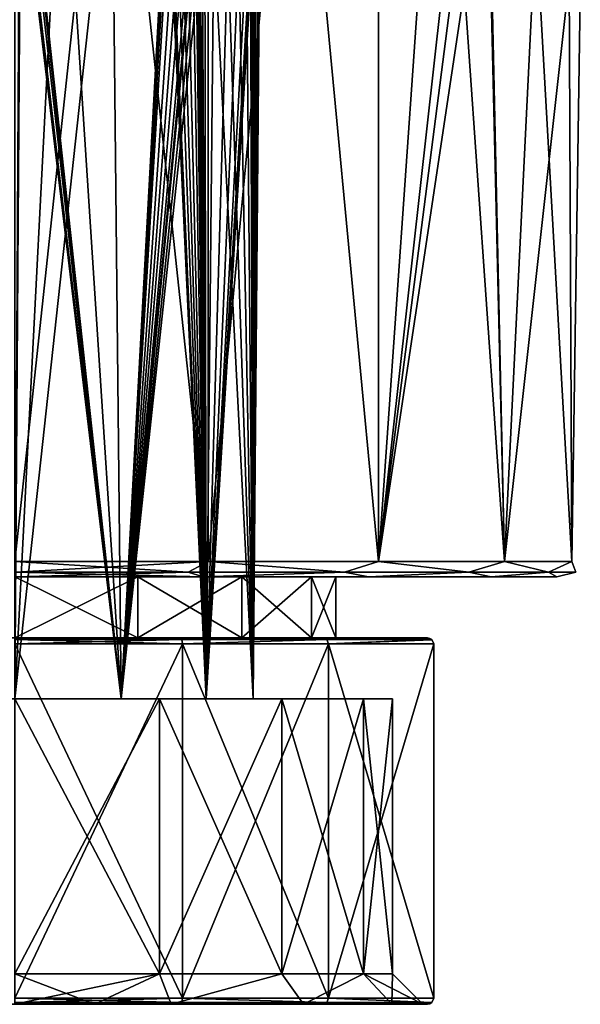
# Model space of a CAD drawing. Header units: millimetres. Extents: x -125 to 171, y -35 to 1363.
# Tile 69 of 256: x 0 to 18, y 25 to 57. Entities that reach past the tile are written whole.
import ezdxf

# ---------------------------------------------------------------- set-up
doc = ezdxf.new("R2010")
doc.units = ezdxf.units.MM
doc.header["$LTSCALE"] = 65.185185
for name, color, linetype in [('1066', 7, 'CONTINUOUS'), ('1072', 7, 'CONTINUOUS'), ('1074', 7, 'CONTINUOUS'), ('1075', 7, 'CONTINUOUS'), ('1076', 7, 'CONTINUOUS'), ('1077', 7, 'CONTINUOUS'), ('1080', 7, 'CONTINUOUS'), ('1081', 7, 'CONTINUOUS'), ('1082', 7, 'CONTINUOUS'), ('1084', 7, 'CONTINUOUS'), ('1086', 7, 'CONTINUOUS'), ('1087', 7, 'CONTINUOUS'), ('1088', 7, 'CONTINUOUS'), ('1091', 7, 'CONTINUOUS'), ('1092', 7, 'CONTINUOUS'), ('1093', 7, 'CONTINUOUS'), ('1094', 7, 'CONTINUOUS'), ('1393', 7, 'CONTINUOUS'), ('1394', 7, 'CONTINUOUS')]:
    doc.layers.add(name, color=color, linetype=linetype)

msp = doc.modelspace()

# ---------------------------------------------------------------- linework, layer by layer
at = {"layer": '1066', "linetype": 'CONTINUOUS'}
for points in [[(-4.726, 35, 11.41), (-8.733, 35, 8.733), (4.726, 35, 11.41), (-4.726, 35, 11.41)], [(4.726, 35, 11.41), (-8.733, 35, 8.733), (8.733, 35, 8.733), (4.726, 35, 11.41)], [(8.733, 35, 8.733), (-8.733, 35, 8.733), (0, 35, 8), (8.733, 35, 8.733)], [(-8.733, 35, -8.733), (-4.726, 35, -11.41), (8.733, 35, -8.733), (-8.733, 35, -8.733)], [(-8.733, 35, -8.733), (8.733, 35, -8.733), (0, 35, -8), (-8.733, 35, -8.733)], [(0, 35, 12.35), (-4.726, 35, 11.41), (4.726, 35, 11.41), (0, 35, 12.35)], [(-4.726, 35, -11.41), (0, 35, -12.35), (4.726, 35, -11.41), (-4.726, 35, -11.41)], [(8.733, 35, -8.733), (-4.726, 35, -11.41), (4.726, 35, -11.41), (8.733, 35, -8.733)], [(3.471, 35, 7.208), (8.733, 35, 8.733), (0, 35, 8), (3.471, 35, 7.208)], [(0, 35, -8), (8.733, 35, -8.733), (3.471, 35, -7.208), (0, 35, -8)], [(6.255, 35, 4.988), (8.733, 35, 8.733), (3.471, 35, 7.208), (6.255, 35, 4.988)], [(8.733, 35, -8.733), (11.41, 35, -4.726), (3.471, 35, -7.208), (8.733, 35, -8.733)], [(3.471, 35, -7.208), (11.41, 35, -4.726), (6.255, 35, -4.988), (3.471, 35, -7.208)], [(11.41, 35, 4.726), (8.733, 35, 8.733), (6.255, 35, 4.988), (11.41, 35, 4.726)], [(7.799, 35, 1.78), (11.41, 35, 4.726), (6.255, 35, 4.988), (7.799, 35, 1.78)], [(6.255, 35, -4.988), (11.41, 35, -4.726), (7.799, 35, -1.78), (6.255, 35, -4.988)], [(12.35, 35), (11.41, 35, 4.726), (7.799, 35, 1.78), (12.35, 35)], [(11.41, 35, -4.726), (12.35, 35), (7.799, 35, -1.78), (11.41, 35, -4.726)], [(7.799, 35, -1.78), (12.35, 35), (7.799, 35, 1.78), (7.799, 35, -1.78)]]:
    msp.add_3dface(points, dxfattribs=at)
at = {"layer": '1072', "linetype": 'CONTINUOUS'}
for points in [[(6.155, 39, 16.915), (0, 39, 18), (4.018, 39, 9.701), (6.155, 39, 16.915)], [(4.018, 39, 9.701), (0, 39, 18), (0, 39, 10.5), (4.018, 39, 9.701)], [(0, 39, -18), (6.155, 39, -16.915), (0, 39, -10.5), (0, 39, -18)], [(0, 39, -10.5), (6.155, 39, -16.915), (4.018, 39, -9.701), (0, 39, -10.5)], [(7.425, 39, 7.425), (6.155, 39, 16.915), (4.018, 39, 9.701), (7.425, 39, 7.425)], [(4.018, 39, -9.701), (6.155, 39, -16.915), (7.425, 39, -7.425), (4.018, 39, -9.701)], [(11.569, 39, 13.789), (6.155, 39, 16.915), (9.701, 39, 4.018), (11.569, 39, 13.789)], [(9.701, 39, 4.018), (6.155, 39, 16.915), (7.425, 39, 7.425), (9.701, 39, 4.018)], [(6.155, 39, -16.915), (11.569, 39, -13.789), (7.425, 39, -7.425), (6.155, 39, -16.915)], [(7.425, 39, -7.425), (11.569, 39, -13.789), (9.701, 39, -4.018), (7.425, 39, -7.425)], [(10.5, 39), (11.569, 39, 13.789), (9.701, 39, 4.018), (10.5, 39)], [(9.701, 39, -4.018), (11.569, 39, -13.789), (10.5, 39), (9.701, 39, -4.018)], [(11.569, 39, -13.789), (11.569, 39, 13.789), (10.5, 39), (11.569, 39, -13.789)], [(15.588, 39, 9), (11.569, 39, 13.789), (15.588, 39, -9), (15.588, 39, 9)], [(15.588, 39, -9), (11.569, 39, 13.789), (11.569, 39, -13.789), (15.588, 39, -9)], [(17.727, 39, 3.126), (15.588, 39, 9), (17.727, 39, -3.126), (17.727, 39, 3.126)], [(17.727, 39, -3.126), (15.588, 39, 9), (15.588, 39, -9), (17.727, 39, -3.126)]]:
    msp.add_3dface(points, dxfattribs=at)
at = {"layer": '1074', "linetype": 'CONTINUOUS'}
for points in [[(10.1, 37, 11.492), (0, 37, 10.5), (-10.1, 37, 11.492), (10.1, 37, 11.492)], [(-10.1, 37, -11.492), (0, 37, -10.5), (10.1, 37, -11.492), (-10.1, 37, -11.492)], [(-5.397, 37, 14.317), (10.1, 37, 11.492), (-10.1, 37, 11.492), (-5.397, 37, 14.317)], [(-5.397, 37, -14.317), (-10.1, 37, -11.492), (5.397, 37, -14.317), (-5.397, 37, -14.317)], [(5.397, 37, -14.317), (-10.1, 37, -11.492), (10.1, 37, -11.492), (5.397, 37, -14.317)], [(5.397, 37, 14.317), (10.1, 37, 11.492), (-5.397, 37, 14.317), (5.397, 37, 14.317)], [(0, 37, 15.3), (5.397, 37, 14.317), (-5.397, 37, 14.317), (0, 37, 15.3)], [(0, 37, -15.3), (-5.397, 37, -14.317), (5.397, 37, -14.317), (0, 37, -15.3)], [(0, 37, 10.5), (10.1, 37, 11.492), (4.018, 37, 9.701), (0, 37, 10.5)], [(10.1, 37, -11.492), (0, 37, -10.5), (4.018, 37, -9.701), (10.1, 37, -11.492)], [(10.1, 37, 11.492), (13.504, 37, 7.192), (4.018, 37, 9.701), (10.1, 37, 11.492)], [(4.018, 37, 9.701), (13.504, 37, 7.192), (7.425, 37, 7.425), (4.018, 37, 9.701)], [(7.425, 37, -7.425), (10.1, 37, -11.492), (4.018, 37, -9.701), (7.425, 37, -7.425)], [(13.504, 37, -7.192), (10.1, 37, -11.492), (7.425, 37, -7.425), (13.504, 37, -7.192)], [(9.701, 37, -4.018), (13.504, 37, -7.192), (7.425, 37, -7.425), (9.701, 37, -4.018)], [(7.425, 37, 7.425), (13.504, 37, 7.192), (9.701, 37, 4.018), (7.425, 37, 7.425)], [(13.504, 37, 7.192), (13.504, 37, -7.192), (9.701, 37, 4.018), (13.504, 37, 7.192)], [(9.701, 37, 4.018), (13.504, 37, -7.192), (10.5, 37), (9.701, 37, 4.018)], [(10.5, 37), (13.504, 37, -7.192), (9.701, 37, -4.018), (10.5, 37)]]:
    msp.add_3dface(points, dxfattribs=at)
at = {"layer": '1075', "linetype": 'CONTINUOUS'}
for points in [[(0, 25.2, 15.5), (5.483, 25.2, 14.498), (0, 36.8, 15.5), (0, 25.2, 15.5)], [(0, 36.8, 15.5), (5.483, 25.2, 14.498), (5.483, 36.8, 14.498), (0, 36.8, 15.5)], [(5.483, 25.2, 14.498), (10.256, 25.2, 11.621), (5.483, 36.8, 14.498), (5.483, 25.2, 14.498)], [(5.483, 36.8, 14.498), (10.256, 25.2, 11.621), (10.256, 36.8, 11.621), (5.483, 36.8, 14.498)], [(13.704, 25.2, 7.242), (13.704, 36.8, 7.242), (10.256, 36.8, 11.621), (13.704, 25.2, 7.242)], [(10.256, 25.2, 11.621), (13.704, 25.2, 7.242), (10.256, 36.8, 11.621), (10.256, 25.2, 11.621)]]:
    msp.add_3dface(points, dxfattribs=at)
at = {"layer": '1076', "linetype": 'CONTINUOUS'}
for points in [[(0, 25, 15.3), (-5.397, 25, 14.317), (5.397, 25, 14.317), (0, 25, 15.3)], [(5.397, 25, 14.317), (-5.397, 25, 14.317), (-2.606, 25, 13.093), (5.397, 25, 14.317)], [(0, 25, -15.3), (5.397, 25, -14.317), (-5.397, 25, -14.317), (0, 25, -15.3)], [(-5.397, 25, -14.317), (5.397, 25, -14.317), (2.606, 25, -13.093), (-5.397, 25, -14.317)], [(0, 25, -13.35), (-5.397, 25, -14.317), (2.606, 25, -13.093), (0, 25, -13.35)], [(0, 25, 13.35), (5.397, 25, 14.317), (-2.606, 25, 13.093), (0, 25, 13.35)], [(5.397, 25, 14.317), (0, 25, 13.35), (2.606, 25, 13.093), (5.397, 25, 14.317)], [(5.11, 25, 12.333), (5.397, 25, 14.317), (2.606, 25, 13.093), (5.11, 25, 12.333)], [(5.397, 25, -14.317), (10.1, 25, -11.492), (2.606, 25, -13.093), (5.397, 25, -14.317)], [(2.606, 25, -13.093), (10.1, 25, -11.492), (5.11, 25, -12.333), (2.606, 25, -13.093)], [(10.1, 25, 11.492), (5.397, 25, 14.317), (5.11, 25, 12.333), (10.1, 25, 11.492)], [(9.44, 25, 9.439), (10.1, 25, 11.492), (5.11, 25, 12.333), (9.44, 25, 9.439)], [(5.11, 25, -12.333), (10.1, 25, -11.492), (9.44, 25, -9.439), (5.11, 25, -12.333)], [(13.504, 25, 7.192), (10.1, 25, 11.492), (9.44, 25, 9.439), (13.504, 25, 7.192)], [(12.334, 25, 5.108), (13.504, 25, 7.192), (9.44, 25, 9.439), (12.334, 25, 5.108)], [(10.1, 25, -11.492), (13.504, 25, -7.192), (9.44, 25, -9.439), (10.1, 25, -11.492)], [(9.44, 25, -9.439), (13.504, 25, -7.192), (12.334, 25, -5.108), (9.44, 25, -9.439)], [(13.35, 25, 0), (13.504, 25, 7.192), (12.334, 25, 5.108), (13.35, 25, 0)], [(12.334, 25, -5.108), (13.504, 25, -7.192), (13.35, 25, 0), (12.334, 25, -5.108)], [(13.504, 25, -7.192), (13.504, 25, 7.192), (13.35, 25, 0), (13.504, 25, -7.192)]]:
    msp.add_3dface(points, dxfattribs=at)
at = {"layer": '1077', "linetype": 'CONTINUOUS'}
for points in [[(0, 26, 12.35), (0, 35, 12.35), (4.726, 35, 11.41), (0, 26, 12.35)], [(0, 26, 12.35), (4.726, 35, 11.41), (4.726, 26, 11.41), (0, 26, 12.35)], [(0, 35, -12.35), (0, 26, -12.35), (4.726, 26, -11.41), (0, 35, -12.35)], [(4.726, 35, -11.41), (0, 35, -12.35), (4.726, 26, -11.41), (4.726, 35, -11.41)], [(4.726, 35, 11.41), (8.733, 35, 8.733), (4.726, 26, 11.41), (4.726, 35, 11.41)], [(4.726, 26, 11.41), (8.733, 35, 8.733), (8.733, 26, 8.733), (4.726, 26, 11.41)], [(8.733, 35, -8.733), (4.726, 35, -11.41), (8.733, 26, -8.733), (8.733, 35, -8.733)], [(8.733, 26, -8.733), (4.726, 35, -11.41), (4.726, 26, -11.41), (8.733, 26, -8.733)], [(8.733, 35, 8.733), (11.41, 35, 4.726), (8.733, 26, 8.733), (8.733, 35, 8.733)], [(8.733, 26, 8.733), (11.41, 35, 4.726), (11.41, 26, 4.726), (8.733, 26, 8.733)], [(11.41, 35, -4.726), (8.733, 35, -8.733), (11.41, 26, -4.726), (11.41, 35, -4.726)], [(11.41, 26, -4.726), (8.733, 35, -8.733), (8.733, 26, -8.733), (11.41, 26, -4.726)], [(11.41, 35, 4.726), (12.35, 35), (11.41, 26, 4.726), (11.41, 35, 4.726)], [(12.35, 35), (11.41, 35, -4.726), (12.35, 26, 0), (12.35, 35)], [(11.41, 26, 4.726), (12.35, 35), (12.35, 26, 0), (11.41, 26, 4.726)], [(12.35, 26, 0), (11.41, 35, -4.726), (11.41, 26, -4.726), (12.35, 26, 0)]]:
    msp.add_3dface(points, dxfattribs=at)
at = {"layer": '1080', "linetype": 'CONTINUOUS'}
for points in [[(0, 98.5, 18.5), (0, 39.5, 18.5), (6.327, 39.5, 17.384), (0, 98.5, 18.5)], [(0, 39.5, -18.5), (0, 98.5, -18.5), (6.327, 98.5, -17.384), (0, 39.5, -18.5)], [(6.327, 39.5, -17.384), (0, 39.5, -18.5), (6.327, 98.5, -17.384), (6.327, 39.5, -17.384)], [(0, 98.5, 18.5), (6.327, 39.5, 17.384), (6.327, 98.5, 17.384), (0, 98.5, 18.5)], [(11.892, 39.5, -14.172), (6.327, 39.5, -17.384), (11.892, 98.5, -14.172), (11.892, 39.5, -14.172)], [(11.892, 98.5, -14.172), (6.327, 39.5, -17.384), (6.327, 98.5, -17.384), (11.892, 98.5, -14.172)], [(6.327, 39.5, 17.384), (11.892, 39.5, 14.172), (6.327, 98.5, 17.384), (6.327, 39.5, 17.384)], [(6.327, 98.5, 17.384), (11.892, 39.5, 14.172), (11.892, 98.5, 14.172), (6.327, 98.5, 17.384)], [(16.021, 98.5, -9.25), (11.892, 39.5, -14.172), (11.892, 98.5, -14.172), (16.021, 98.5, -9.25)], [(11.892, 39.5, -14.172), (16.021, 98.5, -9.25), (15.296, 70, -10.406), (11.892, 39.5, -14.172)], [(11.892, 39.5, 14.172), (16.021, 39.5, 9.25), (11.892, 98.5, 14.172), (11.892, 39.5, 14.172)], [(11.892, 98.5, 14.172), (16.021, 39.5, 9.25), (15.296, 70, 10.406), (11.892, 98.5, 14.172)], [(15.5, 67.491, -10.1), (11.892, 39.5, -14.172), (15.296, 70, -10.406), (15.5, 67.491, -10.1)], [(15.296, 70, 10.406), (16.021, 39.5, 9.25), (15.5, 63.519, 10.1), (15.296, 70, 10.406)], [(11.892, 39.5, -14.172), (15.5, 67.491, -10.1), (15.5, 63.519, -10.1), (11.892, 39.5, -14.172)], [(16.021, 39.5, -9.25), (11.892, 39.5, -14.172), (15.5, 63.519, -10.1), (16.021, 39.5, -9.25)], [(17.04, 60.402, -7.203), (16.021, 39.5, -9.25), (15.5, 63.519, -10.1), (17.04, 60.402, -7.203)], [(15.5, 63.519, 10.1), (16.021, 39.5, 9.25), (17.04, 60.402, 7.203), (15.5, 63.519, 10.1)], [(18.134, 58.573, -3.664), (16.021, 39.5, -9.25), (17.04, 60.402, -7.203), (18.134, 58.573, -3.664)], [(16.021, 39.5, 9.25), (18.219, 39.5, 3.212), (17.04, 60.402, 7.203), (16.021, 39.5, 9.25)], [(17.04, 60.402, 7.203), (18.219, 39.5, 3.212), (18.134, 58.573, 3.664), (17.04, 60.402, 7.203)], [(18.219, 39.5, -3.212), (16.021, 39.5, -9.25), (18.134, 58.573, -3.664), (18.219, 39.5, -3.212)], [(18.5, 58, 0), (18.219, 39.5, -3.212), (18.134, 58.573, -3.664), (18.5, 58, 0)], [(18.134, 58.573, 3.664), (18.219, 39.5, 3.212), (18.5, 58, 0), (18.134, 58.573, 3.664)], [(18.219, 39.5, 3.212), (18.219, 39.5, -3.212), (18.5, 58, 0), (18.219, 39.5, 3.212)]]:
    msp.add_3dface(points, dxfattribs=at)
at = {"layer": '1081', "linetype": 'CONTINUOUS'}
for points in [[(0, 39, -10.5), (4.018, 39, -9.701), (0, 37, -10.5), (0, 39, -10.5)], [(0, 37, -10.5), (4.018, 39, -9.701), (4.018, 37, -9.701), (0, 37, -10.5)], [(4.018, 39, 9.701), (0, 39, 10.5), (4.018, 37, 9.701), (4.018, 39, 9.701)], [(0, 39, 10.5), (0, 37, 10.5), (4.018, 37, 9.701), (0, 39, 10.5)], [(4.018, 39, -9.701), (7.425, 39, -7.425), (4.018, 37, -9.701), (4.018, 39, -9.701)], [(7.425, 39, -7.425), (7.425, 37, -7.425), (4.018, 37, -9.701), (7.425, 39, -7.425)], [(7.425, 39, 7.425), (4.018, 39, 9.701), (7.425, 37, 7.425), (7.425, 39, 7.425)], [(4.018, 39, 9.701), (4.018, 37, 9.701), (7.425, 37, 7.425), (4.018, 39, 9.701)], [(7.425, 39, -7.425), (9.701, 39, -4.018), (7.425, 37, -7.425), (7.425, 39, -7.425)], [(9.701, 39, -4.018), (9.701, 37, -4.018), (7.425, 37, -7.425), (9.701, 39, -4.018)], [(9.701, 39, 4.018), (7.425, 39, 7.425), (9.701, 37, 4.018), (9.701, 39, 4.018)], [(7.425, 39, 7.425), (7.425, 37, 7.425), (9.701, 37, 4.018), (7.425, 39, 7.425)], [(9.701, 39, -4.018), (10.5, 39), (9.701, 37, -4.018), (9.701, 39, -4.018)], [(10.5, 39), (9.701, 39, 4.018), (10.5, 37), (10.5, 39)], [(10.5, 39), (10.5, 37), (9.701, 37, -4.018), (10.5, 39)], [(9.701, 39, 4.018), (9.701, 37, 4.018), (10.5, 37), (9.701, 39, 4.018)]]:
    msp.add_3dface(points, dxfattribs=at)
at = {"layer": '1082', "linetype": 'CONTINUOUS'}
for points in [[(13.704, 36.8, 7.242), (13.704, 25.2, 7.242), (13.704, 25.2, -7.242), (13.704, 36.8, 7.242)], [(13.704, 36.8, -7.242), (13.704, 36.8, 7.242), (13.704, 25.2, -7.242), (13.704, 36.8, -7.242)]]:
    msp.add_3dface(points, dxfattribs=at)
at = {"layer": '1084', "linetype": 'CONTINUOUS'}
for points in [[(0, 25, 13.35), (0, 26, 12.35), (4.726, 26, 11.41), (0, 25, 13.35)], [(0, 26, -12.35), (0, 25, -13.35), (2.606, 25, -13.093), (0, 26, -12.35)], [(0, 26, -12.35), (2.606, 25, -13.093), (4.726, 26, -11.41), (0, 26, -12.35)], [(2.606, 25, 13.093), (0, 25, 13.35), (4.726, 26, 11.41), (2.606, 25, 13.093)], [(2.606, 25, -13.093), (5.11, 25, -12.333), (4.726, 26, -11.41), (2.606, 25, -13.093)], [(5.11, 25, 12.333), (2.606, 25, 13.093), (4.726, 26, 11.41), (5.11, 25, 12.333)], [(5.11, 25, -12.333), (8.733, 26, -8.733), (4.726, 26, -11.41), (5.11, 25, -12.333)], [(5.11, 25, 12.333), (4.726, 26, 11.41), (8.733, 26, 8.733), (5.11, 25, 12.333)], [(5.11, 25, -12.333), (9.44, 25, -9.439), (8.733, 26, -8.733), (5.11, 25, -12.333)], [(9.44, 25, 9.439), (5.11, 25, 12.333), (8.733, 26, 8.733), (9.44, 25, 9.439)], [(9.44, 25, -9.439), (11.41, 26, -4.726), (8.733, 26, -8.733), (9.44, 25, -9.439)], [(9.44, 25, 9.439), (8.733, 26, 8.733), (11.41, 26, 4.726), (9.44, 25, 9.439)], [(9.44, 25, -9.439), (12.334, 25, -5.108), (11.41, 26, -4.726), (9.44, 25, -9.439)], [(12.334, 25, 5.108), (9.44, 25, 9.439), (11.41, 26, 4.726), (12.334, 25, 5.108)], [(12.334, 25, -5.108), (13.35, 25, 0), (11.41, 26, -4.726), (12.334, 25, -5.108)], [(13.35, 25, 0), (12.35, 26, 0), (11.41, 26, -4.726), (13.35, 25, 0)], [(12.334, 25, 5.108), (11.41, 26, 4.726), (12.35, 26, 0), (12.334, 25, 5.108)], [(13.35, 25, 0), (12.334, 25, 5.108), (12.35, 26, 0), (13.35, 25, 0)]]:
    msp.add_3dface(points, dxfattribs=at)
at = {"layer": '1086', "linetype": 'CONTINUOUS'}
for points in [[(0, 25.2, -15.5), (5.483, 25.2, -14.498), (0, 25.059, -15.441), (0, 25.2, -15.5)], [(0, 25.059, -15.441), (5.483, 25.2, -14.498), (5.457, 25.059, -14.445), (0, 25.059, -15.441)], [(5.457, 25.059, -14.445), (5.483, 25.2, -14.498), (10.21, 25.059, -11.584), (5.457, 25.059, -14.445)], [(5.483, 25.2, -14.498), (10.256, 25.2, -11.621), (10.21, 25.059, -11.584), (5.483, 25.2, -14.498)], [(10.21, 25.059, -11.584), (10.256, 25.2, -11.621), (13.645, 25.059, -7.228), (10.21, 25.059, -11.584)], [(10.256, 25.2, -11.621), (13.704, 25.2, -7.242), (13.645, 25.059, -7.228), (10.256, 25.2, -11.621)], [(13.645, 25.059, -7.228), (13.704, 25.2, -7.242), (13.647, 25.06, -7.228), (13.645, 25.059, -7.228)], [(5.397, 25, -14.317), (0, 25, -15.3), (5.457, 25.059, -14.445), (5.397, 25, -14.317)], [(0, 25, -15.3), (0, 25.059, -15.441), (5.457, 25.059, -14.445), (0, 25, -15.3)], [(10.1, 25, -11.492), (5.397, 25, -14.317), (5.457, 25.059, -14.445), (10.1, 25, -11.492)], [(10.1, 25, -11.492), (5.457, 25.059, -14.445), (10.21, 25.059, -11.584), (10.1, 25, -11.492)], [(13.504, 25, -7.192), (10.1, 25, -11.492), (10.21, 25.059, -11.584), (13.504, 25, -7.192)], [(13.504, 25, -7.192), (10.21, 25.059, -11.584), (13.645, 25.059, -7.228), (13.504, 25, -7.192)]]:
    msp.add_3dface(points, dxfattribs=at)
at = {"layer": '1087', "linetype": 'CONTINUOUS'}
for points in [[(13.704, 25.2, -7.242), (13.704, 25.2, 7.242), (13.647, 25.06, 7.228), (13.704, 25.2, -7.242)], [(13.647, 25.06, -7.228), (13.704, 25.2, -7.242), (13.647, 25.06, 7.228), (13.647, 25.06, -7.228)], [(13.504, 25, 7.192), (13.504, 25, -7.192), (13.645, 25.059, -7.228), (13.504, 25, 7.192)], [(13.504, 25, 7.192), (13.645, 25.059, -7.228), (13.582, 25.016, 7.212), (13.504, 25, 7.192)], [(13.582, 25.016, 7.212), (13.645, 25.059, -7.228), (13.645, 25.059, 7.228), (13.582, 25.016, 7.212)], [(13.645, 25.059, -7.228), (13.647, 25.06, -7.228), (13.645, 25.059, 7.228), (13.645, 25.059, -7.228)], [(13.645, 25.059, 7.228), (13.647, 25.06, -7.228), (13.647, 25.06, 7.228), (13.645, 25.059, 7.228)]]:
    msp.add_3dface(points, dxfattribs=at)
at = {"layer": '1088', "linetype": 'CONTINUOUS'}
for points in [[(5.483, 25.2, 14.498), (0, 25.2, 15.5), (5.457, 25.059, 14.445), (5.483, 25.2, 14.498)], [(5.457, 25.059, 14.445), (0, 25.2, 15.5), (0, 25.059, 15.441), (5.457, 25.059, 14.445)], [(10.21, 25.059, 11.584), (5.483, 25.2, 14.498), (5.457, 25.059, 14.445), (10.21, 25.059, 11.584)], [(10.256, 25.2, 11.621), (5.483, 25.2, 14.498), (10.21, 25.059, 11.584), (10.256, 25.2, 11.621)], [(13.645, 25.059, 7.228), (10.256, 25.2, 11.621), (10.21, 25.059, 11.584), (13.645, 25.059, 7.228)], [(13.704, 25.2, 7.242), (10.256, 25.2, 11.621), (13.647, 25.06, 7.228), (13.704, 25.2, 7.242)], [(10.256, 25.2, 11.621), (13.645, 25.059, 7.228), (13.647, 25.06, 7.228), (10.256, 25.2, 11.621)], [(0, 25, 15.3), (5.397, 25, 14.317), (0, 25.059, 15.441), (0, 25, 15.3)], [(5.397, 25, 14.317), (5.457, 25.059, 14.445), (0, 25.059, 15.441), (5.397, 25, 14.317)], [(5.397, 25, 14.317), (10.1, 25, 11.492), (5.457, 25.059, 14.445), (5.397, 25, 14.317)], [(10.1, 25, 11.492), (10.21, 25.059, 11.584), (5.457, 25.059, 14.445), (10.1, 25, 11.492)], [(10.1, 25, 11.492), (13.504, 25, 7.192), (10.21, 25.059, 11.584), (10.1, 25, 11.492)], [(13.504, 25, 7.192), (13.582, 25.016, 7.212), (10.21, 25.059, 11.584), (13.504, 25, 7.192)], [(13.582, 25.016, 7.212), (13.645, 25.059, 7.228), (10.21, 25.059, 11.584), (13.582, 25.016, 7.212)]]:
    msp.add_3dface(points, dxfattribs=at)
at = {"layer": '1091', "linetype": 'CONTINUOUS'}
for points in [[(5.397, 37, 14.317), (0, 37, 15.3), (5.457, 36.941, 14.445), (5.397, 37, 14.317)], [(0, 37, 15.3), (0, 36.941, 15.441), (5.457, 36.941, 14.445), (0, 37, 15.3)], [(0, 36.8, 15.5), (5.483, 36.8, 14.498), (0, 36.941, 15.441), (0, 36.8, 15.5)], [(0, 36.941, 15.441), (5.483, 36.8, 14.498), (5.457, 36.941, 14.445), (0, 36.941, 15.441)], [(10.1, 37, 11.492), (5.397, 37, 14.317), (5.457, 36.941, 14.445), (10.1, 37, 11.492)], [(10.1, 37, 11.492), (5.457, 36.941, 14.445), (10.21, 36.941, 11.584), (10.1, 37, 11.492)], [(5.457, 36.941, 14.445), (5.483, 36.8, 14.498), (10.21, 36.941, 11.584), (5.457, 36.941, 14.445)], [(5.483, 36.8, 14.498), (10.256, 36.8, 11.621), (10.21, 36.941, 11.584), (5.483, 36.8, 14.498)], [(13.504, 37, 7.192), (10.1, 37, 11.492), (10.21, 36.941, 11.584), (13.504, 37, 7.192)], [(13.504, 37, 7.192), (10.21, 36.941, 11.584), (13.645, 36.941, 7.228), (13.504, 37, 7.192)], [(10.21, 36.941, 11.584), (10.256, 36.8, 11.621), (13.645, 36.941, 7.228), (10.21, 36.941, 11.584)], [(10.256, 36.8, 11.621), (13.704, 36.8, 7.242), (13.645, 36.941, 7.228), (10.256, 36.8, 11.621)], [(13.645, 36.941, 7.228), (13.704, 36.8, 7.242), (13.647, 36.94, 7.228), (13.645, 36.941, 7.228)]]:
    msp.add_3dface(points, dxfattribs=at)
at = {"layer": '1092', "linetype": 'CONTINUOUS'}
for points in [[(13.504, 37, -7.192), (13.504, 37, 7.192), (13.645, 36.941, 7.228), (13.504, 37, -7.192)], [(13.504, 37, -7.192), (13.645, 36.941, 7.228), (13.582, 36.984, -7.212), (13.504, 37, -7.192)], [(13.582, 36.984, -7.212), (13.645, 36.941, 7.228), (13.645, 36.941, -7.228), (13.582, 36.984, -7.212)], [(13.645, 36.941, 7.228), (13.647, 36.94, 7.228), (13.645, 36.941, -7.228), (13.645, 36.941, 7.228)], [(13.645, 36.941, -7.228), (13.647, 36.94, 7.228), (13.647, 36.94, -7.228), (13.645, 36.941, -7.228)], [(13.704, 36.8, 7.242), (13.704, 36.8, -7.242), (13.647, 36.94, -7.228), (13.704, 36.8, 7.242)], [(13.647, 36.94, 7.228), (13.704, 36.8, 7.242), (13.647, 36.94, -7.228), (13.647, 36.94, 7.228)]]:
    msp.add_3dface(points, dxfattribs=at)
at = {"layer": '1093', "linetype": 'CONTINUOUS'}
for points in [[(0, 37, -15.3), (5.397, 37, -14.317), (0, 36.941, -15.441), (0, 37, -15.3)], [(5.397, 37, -14.317), (5.457, 36.941, -14.445), (0, 36.941, -15.441), (5.397, 37, -14.317)], [(5.483, 36.8, -14.498), (0, 36.8, -15.5), (5.457, 36.941, -14.445), (5.483, 36.8, -14.498)], [(5.457, 36.941, -14.445), (0, 36.8, -15.5), (0, 36.941, -15.441), (5.457, 36.941, -14.445)], [(5.397, 37, -14.317), (10.1, 37, -11.492), (5.457, 36.941, -14.445), (5.397, 37, -14.317)], [(10.1, 37, -11.492), (10.21, 36.941, -11.584), (5.457, 36.941, -14.445), (10.1, 37, -11.492)], [(10.21, 36.941, -11.584), (5.483, 36.8, -14.498), (5.457, 36.941, -14.445), (10.21, 36.941, -11.584)], [(10.256, 36.8, -11.621), (5.483, 36.8, -14.498), (10.21, 36.941, -11.584), (10.256, 36.8, -11.621)], [(10.1, 37, -11.492), (13.504, 37, -7.192), (10.21, 36.941, -11.584), (10.1, 37, -11.492)], [(13.504, 37, -7.192), (13.582, 36.984, -7.212), (10.21, 36.941, -11.584), (13.504, 37, -7.192)], [(13.582, 36.984, -7.212), (13.645, 36.941, -7.228), (10.21, 36.941, -11.584), (13.582, 36.984, -7.212)], [(13.645, 36.941, -7.228), (10.256, 36.8, -11.621), (10.21, 36.941, -11.584), (13.645, 36.941, -7.228)], [(13.645, 36.941, -7.228), (13.647, 36.94, -7.228), (10.256, 36.8, -11.621), (13.645, 36.941, -7.228)], [(13.647, 36.94, -7.228), (13.704, 36.8, -7.242), (10.256, 36.8, -11.621), (13.647, 36.94, -7.228)]]:
    msp.add_3dface(points, dxfattribs=at)
at = {"layer": '1094', "linetype": 'CONTINUOUS'}
for points in [[(6.327, 39.5, 17.384), (0, 39.5, 18.5), (5.672, 39.146, 17.455), (6.327, 39.5, 17.384)], [(0, 39.5, 18.5), (0, 39.146, 18.354), (5.672, 39.146, 17.455), (0, 39.5, 18.5)], [(0, 39.5, -18.5), (6.327, 39.5, -17.384), (0, 39.146, -18.354), (0, 39.5, -18.5)], [(6.327, 39.5, -17.384), (5.672, 39.146, -17.455), (0, 39.146, -18.354), (6.327, 39.5, -17.384)], [(6.327, 39.5, -17.384), (10.788, 39.146, -14.848), (5.672, 39.146, -17.455), (6.327, 39.5, -17.384)], [(6.327, 39.5, 17.384), (5.672, 39.146, 17.455), (10.788, 39.146, 14.848), (6.327, 39.5, 17.384)], [(6.327, 39.5, -17.384), (11.892, 39.5, -14.172), (10.788, 39.146, -14.848), (6.327, 39.5, -17.384)], [(11.892, 39.5, 14.172), (6.327, 39.5, 17.384), (10.788, 39.146, 14.848), (11.892, 39.5, 14.172)], [(11.892, 39.5, -14.172), (14.848, 39.146, -10.788), (10.788, 39.146, -14.848), (11.892, 39.5, -14.172)], [(11.892, 39.5, 14.172), (10.788, 39.146, 14.848), (14.848, 39.146, 10.788), (11.892, 39.5, 14.172)], [(11.892, 39.5, -14.172), (16.021, 39.5, -9.25), (14.848, 39.146, -10.788), (11.892, 39.5, -14.172)], [(16.021, 39.5, 9.25), (11.892, 39.5, 14.172), (14.848, 39.146, 10.788), (16.021, 39.5, 9.25)], [(16.021, 39.5, -9.25), (17.455, 39.146, -5.672), (14.848, 39.146, -10.788), (16.021, 39.5, -9.25)], [(16.021, 39.5, 9.25), (14.848, 39.146, 10.788), (17.455, 39.146, 5.672), (16.021, 39.5, 9.25)], [(16.021, 39.5, -9.25), (18.219, 39.5, -3.212), (17.455, 39.146, -5.672), (16.021, 39.5, -9.25)], [(18.219, 39.5, 3.212), (16.021, 39.5, 9.25), (17.455, 39.146, 5.672), (18.219, 39.5, 3.212)], [(18.219, 39.5, -3.212), (18.354, 39.146), (17.455, 39.146, -5.672), (18.219, 39.5, -3.212)], [(18.219, 39.5, 3.212), (17.455, 39.146, 5.672), (18.354, 39.146), (18.219, 39.5, 3.212)], [(18.219, 39.5, -3.212), (18.219, 39.5, 3.212), (18.354, 39.146), (18.219, 39.5, -3.212)], [(0, 39, 18), (6.155, 39, 16.915), (0, 39.146, 18.354), (0, 39, 18)], [(0, 39.146, 18.354), (6.155, 39, 16.915), (5.672, 39.146, 17.455), (0, 39.146, 18.354)], [(6.155, 39, -16.915), (0, 39, -18), (5.672, 39.146, -17.455), (6.155, 39, -16.915)], [(5.672, 39.146, -17.455), (0, 39, -18), (0, 39.146, -18.354), (5.672, 39.146, -17.455)], [(5.672, 39.146, 17.455), (6.155, 39, 16.915), (10.788, 39.146, 14.848), (5.672, 39.146, 17.455)], [(10.788, 39.146, -14.848), (6.155, 39, -16.915), (5.672, 39.146, -17.455), (10.788, 39.146, -14.848)], [(6.155, 39, 16.915), (11.569, 39, 13.789), (10.788, 39.146, 14.848), (6.155, 39, 16.915)], [(11.569, 39, -13.789), (6.155, 39, -16.915), (10.788, 39.146, -14.848), (11.569, 39, -13.789)], [(10.788, 39.146, 14.848), (11.569, 39, 13.789), (14.848, 39.146, 10.788), (10.788, 39.146, 14.848)], [(14.848, 39.146, -10.788), (11.569, 39, -13.789), (10.788, 39.146, -14.848), (14.848, 39.146, -10.788)], [(11.569, 39, 13.789), (15.588, 39, 9), (14.848, 39.146, 10.788), (11.569, 39, 13.789)], [(15.588, 39, -9), (11.569, 39, -13.789), (14.848, 39.146, -10.788), (15.588, 39, -9)], [(14.848, 39.146, 10.788), (15.588, 39, 9), (17.455, 39.146, 5.672), (14.848, 39.146, 10.788)], [(17.455, 39.146, -5.672), (15.588, 39, -9), (14.848, 39.146, -10.788), (17.455, 39.146, -5.672)], [(15.588, 39, 9), (17.727, 39, 3.126), (17.455, 39.146, 5.672), (15.588, 39, 9)], [(17.727, 39, -3.126), (15.588, 39, -9), (17.455, 39.146, -5.672), (17.727, 39, -3.126)], [(17.455, 39.146, 5.672), (17.727, 39, 3.126), (18.354, 39.146), (17.455, 39.146, 5.672)], [(18.354, 39.146), (17.727, 39, -3.126), (17.455, 39.146, -5.672), (18.354, 39.146)], [(17.727, 39, 3.126), (17.727, 39, -3.126), (18.354, 39.146), (17.727, 39, 3.126)]]:
    msp.add_3dface(points, dxfattribs=at)
at = {"layer": '1393', "linetype": 'CONTINUOUS'}
for points in [[(5.483, 25.2, -14.498), (0, 25.2, -15.5), (5.483, 36.8, -14.498), (5.483, 25.2, -14.498)], [(0, 25.2, -15.5), (0, 36.8, -15.5), (5.483, 36.8, -14.498), (0, 25.2, -15.5)], [(10.256, 25.2, -11.621), (5.483, 25.2, -14.498), (10.256, 36.8, -11.621), (10.256, 25.2, -11.621)], [(5.483, 25.2, -14.498), (5.483, 36.8, -14.498), (10.256, 36.8, -11.621), (5.483, 25.2, -14.498)], [(13.704, 36.8, -7.242), (13.704, 25.2, -7.242), (10.256, 25.2, -11.621), (13.704, 36.8, -7.242)], [(13.704, 36.8, -7.242), (10.256, 25.2, -11.621), (10.256, 36.8, -11.621), (13.704, 36.8, -7.242)]]:
    msp.add_3dface(points, dxfattribs=at)
at = {"layer": '1394', "linetype": 'CONTINUOUS'}
for points in [[(3.471, 35, -7.208), (0.2, 65.156, -7.997), (0.2, 64.702, -7.997), (3.471, 35, -7.208)], [(0.2, 65.156, -7.997), (3.471, 35, -7.208), (1.538, 64.922, -7.851), (0.2, 65.156, -7.997)], [(0, 35, 8), (1.538, 64.922, 7.851), (3.169, 64.215, 7.345), (0, 35, 8)], [(1.538, 64.922, 7.851), (0, 35, 8), (0.2, 64.702, 7.997), (1.538, 64.922, 7.851)], [(1.538, 64.922, -7.851), (3.471, 35, -7.208), (3.169, 64.215, -7.345), (1.538, 64.922, -7.851)], [(0.2, 64.702, 7.997), (0, 35, 8), (0.156, 64.341, 7.998), (0.2, 64.702, 7.997)], [(3.471, 35, -7.208), (0.2, 64.702, -7.997), (0.156, 64.342, -7.998), (3.471, 35, -7.208)], [(3.471, 35, 7.208), (0, 35, 8), (3.169, 64.215, 7.345), (3.471, 35, 7.208)], [(0.054, 64.089, -8), (3.471, 35, -7.208), (0.156, 64.342, -7.998), (0.054, 64.089, -8)], [(3.471, 35, -7.208), (5, 61.903, -6.245), (3.169, 64.215, -7.345), (3.471, 35, -7.208)], [(3.471, 35, 7.208), (3.169, 64.215, 7.345), (5, 63.041, 6.245), (3.471, 35, 7.208)], [(0, 64, -8), (3.471, 35, -7.208), (0.027, 64.045, -8), (0, 64, -8)], [(0, 35, -8), (3.471, 35, -7.208), (0, 64, -8), (0, 35, -8)], [(3.471, 35, -7.208), (0.054, 64.089, -8), (0.027, 64.045, -8), (3.471, 35, -7.208)], [(3.471, 35, 7.208), (5, 63.041, 6.245), (5, 61.903, 6.245), (3.471, 35, 7.208)], [(6.13, 61.052, 5.14), (3.471, 35, 7.208), (6.05, 62.042, 5.234), (6.13, 61.052, 5.14)], [(6.05, 62.042, 5.234), (3.471, 35, 7.208), (5.95, 60.79, 5.348), (6.05, 62.042, 5.234)], [(5.95, 61.877, -5.348), (6.255, 35, -4.988), (5.977, 61.992, -5.318), (5.95, 61.877, -5.348)], [(5.977, 61.992, -5.318), (6.255, 35, -4.988), (6.021, 62.034, -5.267), (5.977, 61.992, -5.318)], [(6.021, 62.034, -5.267), (6.255, 35, -4.988), (6.05, 62.042, -5.234), (6.021, 62.034, -5.267)], [(6.255, 35, -4.988), (6.13, 61.052, -5.14), (6.05, 62.042, -5.234), (6.255, 35, -4.988)], [(3.471, 35, -7.208), (6.255, 35, -4.988), (5, 61.903, -6.245), (3.471, 35, -7.208)], [(3.471, 35, 7.208), (5, 61.903, 6.245), (5.02, 61.755, 6.229), (3.471, 35, 7.208)], [(5.088, 61.584, 6.174), (3.471, 35, 7.208), (5.02, 61.755, 6.229), (5.088, 61.584, 6.174)], [(3.471, 35, 7.208), (5.088, 61.584, 6.174), (5.272, 61.247, 6.017), (3.471, 35, 7.208)], [(5, 61.903, -6.245), (6.255, 35, -4.988), (5.02, 61.755, -6.229), (5, 61.903, -6.245)], [(6.255, 35, -4.988), (5.088, 61.584, -6.174), (5.02, 61.755, -6.229), (6.255, 35, -4.988)], [(5.088, 61.584, -6.174), (6.255, 35, -4.988), (5.272, 61.247, -6.017), (5.088, 61.584, -6.174)], [(5.95, 60.79, -5.348), (6.255, 35, -4.988), (5.95, 61.877, -5.348), (5.95, 60.79, -5.348)], [(5.45, 60.926, 5.856), (3.471, 35, 7.208), (5.272, 61.247, 6.017), (5.45, 60.926, 5.856)], [(3.471, 35, 7.208), (6.13, 61.052, 5.14), (6.214, 60.59, 5.039), (3.471, 35, 7.208)], [(6.255, 35, -4.988), (5.45, 60.926, -5.856), (5.272, 61.247, -6.017), (6.255, 35, -4.988)], [(6.255, 35, -4.988), (6.214, 60.59, -5.039), (6.13, 61.052, -5.14), (6.255, 35, -4.988)], [(3.471, 35, 7.208), (5.45, 60.926, 5.856), (5.628, 60.818, 5.685), (3.471, 35, 7.208)], [(3.471, 35, 7.208), (5.628, 60.818, 5.685), (5.8, 60.711, 5.51), (3.471, 35, 7.208)], [(5.95, 60.79, 5.348), (3.471, 35, 7.208), (5.916, 60.702, 5.385), (5.95, 60.79, 5.348)], [(3.471, 35, 7.208), (5.8, 60.711, 5.51), (5.908, 60.697, 5.394), (3.471, 35, 7.208)], [(5.916, 60.702, 5.385), (3.471, 35, 7.208), (5.908, 60.697, 5.394), (5.916, 60.702, 5.385)], [(5.45, 60.926, -5.856), (6.255, 35, -4.988), (5.628, 60.818, -5.685), (5.45, 60.926, -5.856)], [(6.255, 35, -4.988), (5.8, 60.711, -5.51), (5.628, 60.818, -5.685), (6.255, 35, -4.988)], [(5.8, 60.711, -5.51), (6.255, 35, -4.988), (5.908, 60.697, -5.394), (5.8, 60.711, -5.51)], [(5.908, 60.697, -5.394), (6.255, 35, -4.988), (5.917, 60.702, -5.385), (5.908, 60.697, -5.394)], [(5.917, 60.702, -5.385), (6.255, 35, -4.988), (5.95, 60.79, -5.348), (5.917, 60.702, -5.385)], [(6.255, 35, 4.988), (3.471, 35, 7.208), (6.214, 60.59, 5.039), (6.255, 35, 4.988)], [(6.255, 35, -4.988), (6.504, 60.028, -4.658), (6.214, 60.59, -5.039), (6.255, 35, -4.988)], [(6.255, 35, 4.988), (6.214, 60.59, 5.039), (6.504, 60.028, 4.658), (6.255, 35, 4.988)], [(6.255, 35, -4.988), (7.799, 35, -1.78), (6.504, 60.028, -4.658), (6.255, 35, -4.988)], [(6.255, 35, 4.988), (6.504, 60.028, 4.658), (6.965, 59.573, 3.936), (6.255, 35, 4.988)], [(7.799, 35, -1.78), (6.965, 59.573, -3.936), (6.504, 60.028, -4.658), (7.799, 35, -1.78)], [(7.799, 35, 1.78), (6.255, 35, 4.988), (7.793, 59.743, 1.806), (7.799, 35, 1.78)], [(6.255, 35, 4.988), (7.767, 59.634, 1.916), (7.793, 59.743, 1.806), (6.255, 35, 4.988)], [(7.799, 35, -1.78), (7.793, 59.743, -1.806), (7.768, 59.635, -1.914), (7.799, 35, -1.78)], [(7.799, 35, -1.78), (7.8, 59.499, -1.778), (7.793, 59.743, -1.806), (7.799, 35, -1.78)], [(7.799, 35, 1.78), (7.793, 59.743, 1.806), (7.8, 59.499, 1.778), (7.799, 35, 1.78)], [(6.255, 35, 4.988), (7.706, 59.524, 2.147), (7.767, 59.634, 1.916), (6.255, 35, 4.988)], [(6.255, 35, 4.988), (6.965, 59.573, 3.936), (7.326, 59.414, 3.214), (6.255, 35, 4.988)], [(6.255, 35, 4.988), (7.58, 59.43, 2.558), (7.706, 59.524, 2.147), (6.255, 35, 4.988)], [(6.255, 35, 4.988), (7.326, 59.414, 3.214), (7.58, 59.43, 2.558), (6.255, 35, 4.988)], [(6.965, 59.573, -3.936), (7.799, 35, -1.78), (7.326, 59.414, -3.215), (6.965, 59.573, -3.936)], [(7.799, 35, -1.78), (7.58, 59.43, -2.558), (7.326, 59.414, -3.215), (7.799, 35, -1.78)], [(7.799, 35, -1.78), (7.707, 59.524, -2.146), (7.58, 59.43, -2.558), (7.799, 35, -1.78)], [(7.799, 35, -1.78), (7.768, 59.635, -1.914), (7.707, 59.524, -2.146), (7.799, 35, -1.78)], [(7.799, 35, -1.78), (7.799, 35, 1.78), (7.8, 59.499, -1.778), (7.799, 35, -1.78)], [(7.799, 35, 1.78), (7.8, 59.499, 1.778), (7.808, 59.443, 1.74), (7.799, 35, 1.78)], [(7.8, 59.499, -1.778), (7.799, 35, 1.78), (7.808, 59.443, -1.74), (7.8, 59.499, -1.778)], [(7.808, 59.443, -1.74), (7.799, 35, 1.78), (7.834, 59.377, -1.619), (7.808, 59.443, -1.74)], [(7.834, 59.377, 1.619), (7.799, 35, 1.78), (7.808, 59.443, 1.74), (7.834, 59.377, 1.619)], [(7.834, 59.377, -1.619), (7.799, 35, 1.78), (7.881, 59.305, -1.374), (7.834, 59.377, -1.619)], [(7.881, 59.305, 1.374), (7.799, 35, 1.78), (7.834, 59.377, 1.619), (7.881, 59.305, 1.374)], [(7.799, 35, 1.78), (7.95, 59.237, -0.893), (7.881, 59.305, -1.374), (7.799, 35, 1.78)], [(7.95, 59.237, 0.893), (7.799, 35, 1.78), (7.881, 59.305, 1.374), (7.95, 59.237, 0.893)], [(7.95, 59.237, -0.893), (7.799, 35, 1.78), (8, 59.2), (7.95, 59.237, -0.893)], [(7.799, 35, 1.78), (7.95, 59.237, 0.893), (8, 59.2), (7.799, 35, 1.78)]]:
    msp.add_3dface(points, dxfattribs=at)

doc.saveas('drawing.dxf')
